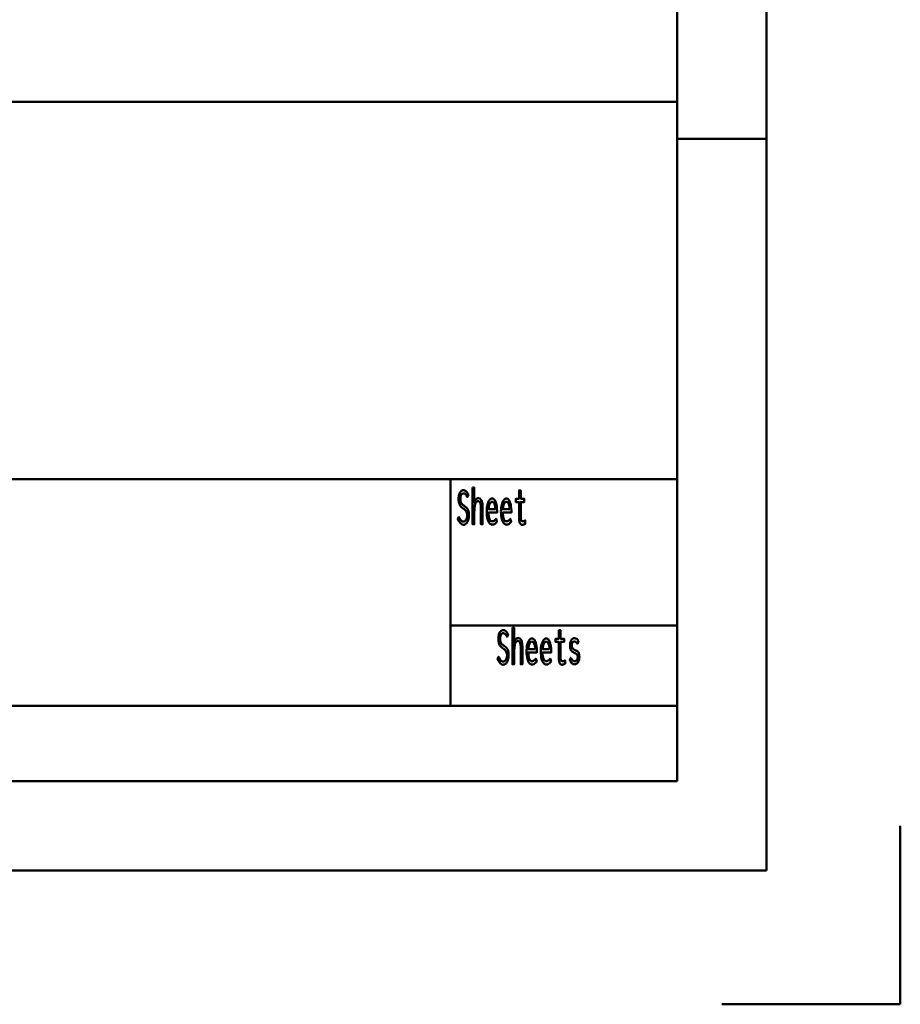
# Model space of a CAD drawing. Header units: millimetres. Extents: x 0 to 428, y 0 to 298.
# Tile 32 of 42: x 371 to 420, y 0 to 55. Entities that reach past the tile are written whole.
import ezdxf

# ---------------------------------------------------------------- set-up
doc = ezdxf.new("R2010")
doc.units = ezdxf.units.MM
doc.layers.add('am_0', color=7, linetype='Continuous', lineweight=50)
doc.layers.add('am_6', color=2, linetype='Continuous', lineweight=35)

# ---------------------------------------------------------------- blocks, each defined once
blk = doc.blocks.new('1_Drawing_frame_0_in_FDFneo150180C2325N1N4N_300Cl0__1203')
at = {"layer": 'am_0'}
for p, q in [((412.5, 289.5), (412.5, 7.5)), ((407.5, 284.5), (407.5, 12.5)), ((224.62, 50.57), (407.5, 50.57)), ((412.5, 48.5), (407.5, 48.5)), ((407.5, 29.42), (224.62, 29.42)), ((394.8, 29.42), (394.8, 16.73)), ((394.8, 21.23), (407.5, 21.23)), ((224.62, 16.73), (407.5, 16.73)), ((407.5, 12.5), (20, 12.5)), ((420, 10), (420, 0)), ((412.5, 7.5), (7.5, 7.5)), ((420, 0), (410, 0))]:
    blk.add_line(p, q, dxfattribs=at)
at = {"layer": 'am_6', "flags": 8}
blk.add_attdef('ExcludeFromBOM', (425, 296.5), '', height=0.5, dxfattribs=at)
blk = doc.blocks.new('83_text8__1_in_FDFneo150180C2325N1N4N_300Cl0__1203')
at = {"layer": 'am_0'}
for points in [[(395.268, 27.317), (395.268, 27.317), (395.292, 27.267), (395.328, 27.201), (395.328, 27.201), (395.365, 27.146), (395.389, 27.116), (395.389, 27.116), (395.413, 27.092), (395.451, 27.065), (395.451, 27.065), (395.49, 27.051), (395.516, 27.048), (395.516, 27.048), (395.538, 27.05), (395.569, 27.059), (395.569, 27.059), (395.601, 27.075), (395.621, 27.09), (395.621, 27.09), (395.641, 27.109), (395.667, 27.142), (395.667, 27.142), (395.691, 27.182), (395.705, 27.212), (395.705, 27.212), (395.716, 27.245), (395.729, 27.298), (395.729, 27.298), (395.736, 27.356), (395.737, 27.398), (395.737, 27.398), (395.736, 27.438), (395.729, 27.494), (395.729, 27.494), (395.717, 27.544), (395.706, 27.573), (395.706, 27.573), (395.693, 27.601), (395.672, 27.638), (395.672, 27.638), (395.648, 27.67), (395.631, 27.689), (395.631, 27.689), (395.612, 27.707), (395.58, 27.736), (395.58, 27.736), (395.543, 27.766), (395.515, 27.787), (395.463, 27.826), (395.463, 27.826), (395.44, 27.845), (395.407, 27.875), (395.407, 27.875), (395.378, 27.906), (395.359, 27.927), (395.359, 27.927), (395.343, 27.95), (395.319, 27.991), (395.319, 27.991), (395.297, 28.04), (395.284, 28.077), (395.284, 28.077), (395.273, 28.118), (395.261, 28.186), (395.261, 28.186), (395.254, 28.263), (395.253, 28.32), (395.253, 28.32), (395.254, 28.375), (395.261, 28.453), (395.261, 28.453), (395.273, 28.525), (395.284, 28.57), (395.284, 28.57), (395.298, 28.613), (395.323, 28.669), (395.323, 28.669), (395.354, 28.717), (395.378, 28.744), (395.378, 28.744), (395.403, 28.767), (395.446, 28.791), (395.446, 28.791), (395.492, 28.805), (395.526, 28.807), (395.526, 28.807), (395.551, 28.806), (395.586, 28.799), (395.586, 28.799), (395.618, 28.787), (395.638, 28.775), (395.638, 28.775), (395.657, 28.762), (395.684, 28.738), (395.684, 28.738), (395.71, 28.709), (395.725, 28.688), (395.725, 28.688), (395.741, 28.665), (395.765, 28.624), (395.765, 28.624), (395.791, 28.578), (395.809, 28.543), (395.743, 28.427), (395.743, 28.427), (395.724, 28.467), (395.694, 28.518), (395.694, 28.518), (395.661, 28.56), (395.638, 28.583), (395.638, 28.583), (395.614, 28.601), (395.579, 28.621), (395.579, 28.621), (395.544, 28.632), (395.521, 28.634), (395.521, 28.634), (395.501, 28.633), (395.474, 28.624), (395.474, 28.624), (395.448, 28.609), (395.432, 28.595), (395.432, 28.595), (395.418, 28.577), (395.398, 28.547), (395.398, 28.547), (395.382, 28.511), (395.373, 28.483), (395.373, 28.483), (395.365, 28.454), (395.357, 28.407), (395.357, 28.407), (395.352, 28.356), (395.352, 28.32), (395.352, 28.32), (395.353, 28.277), (395.359, 28.22), (395.359, 28.22), (395.37, 28.169), (395.381, 28.139), (395.381, 28.139), (395.393, 28.111), (395.414, 28.075), (395.414, 28.075), (395.437, 28.043), (395.454, 28.025), (395.454, 28.025), (395.472, 28.008), (395.505, 27.98), (395.505, 27.98), (395.543, 27.95), (395.571, 27.93), (395.571, 27.93), (395.604, 27.906), (395.647, 27.871), (395.647, 27.871), (395.685, 27.838), (395.707, 27.817), (395.707, 27.817), (395.726, 27.794), (395.754, 27.754), (395.754, 27.754), (395.778, 27.706), (395.793, 27.67), (395.793, 27.67), (395.806, 27.629), (395.82, 27.561), (395.82, 27.561), (395.827, 27.483), (395.829, 27.425), (395.829, 27.425), (395.827, 27.365), (395.819, 27.279), (395.819, 27.279), (395.804, 27.197), (395.79, 27.146), (395.79, 27.146), (395.774, 27.097), (395.744, 27.033), (395.744, 27.033), (395.709, 26.978), (395.683, 26.946), (395.683, 26.946), (395.654, 26.92), (395.608, 26.891), (395.608, 26.891), (395.558, 26.876), (395.523, 26.873), (395.523, 26.873), (395.452, 26.886), (395.352, 26.955), (395.352, 26.955), (395.261, 27.084), (395.205, 27.203), (395.268, 27.317)], [(396.041, 28.954), (396.135, 28.954), (396.135, 28.125), (396.135, 28.125), (396.151, 28.17), (396.179, 28.23), (396.179, 28.23), (396.21, 28.279), (396.234, 28.307), (396.234, 28.307), (396.258, 28.329), (396.296, 28.353), (396.296, 28.353), (396.335, 28.367), (396.362, 28.369), (396.362, 28.369), (396.447, 28.349), (396.54, 28.241), (396.54, 28.241), (396.589, 28.041), (396.599, 27.857), (396.599, 26.9), (396.505, 26.9), (396.505, 27.774), (396.505, 27.774), (396.505, 27.825), (396.503, 27.895), (396.503, 27.895), (396.499, 27.958), (396.495, 27.996), (396.495, 27.996), (396.49, 28.031), (396.478, 28.078), (396.478, 28.078), (396.462, 28.119), (396.449, 28.144), (396.449, 28.144), (396.433, 28.165), (396.405, 28.188), (396.405, 28.188), (396.37, 28.2), (396.343, 28.203), (396.343, 28.203), (396.302, 28.196), (396.249, 28.16), (396.249, 28.16), (396.207, 28.094), (396.184, 28.034), (396.184, 28.034), (396.167, 27.96), (396.147, 27.83), (396.147, 27.83), (396.137, 27.675), (396.135, 27.558), (396.135, 26.9), (396.041, 26.9), (396.041, 28.954)], [(398.818, 26.871), (398.818, 26.871), (398.796, 26.873), (398.765, 26.884), (398.765, 26.884), (398.737, 26.903), (398.72, 26.92), (398.72, 26.92), (398.705, 26.941), (398.685, 26.978), (398.685, 26.978), (398.669, 27.022), (398.66, 27.055), (398.66, 27.055), (398.653, 27.091), (398.645, 27.148), (398.645, 27.148), (398.641, 27.21), (398.64, 27.254), (398.64, 28.148), (398.461, 28.148), (398.461, 28.33), (398.64, 28.33), (398.64, 28.801), (398.734, 28.801), (398.734, 28.33), (398.936, 28.33), (398.936, 28.148), (398.734, 28.148), (398.734, 27.319), (398.734, 27.319), (398.734, 27.286), (398.736, 27.241), (398.736, 27.241), (398.74, 27.202), (398.743, 27.18), (398.743, 27.18), (398.748, 27.159), (398.757, 27.132), (398.757, 27.132), (398.77, 27.11), (398.78, 27.098), (398.78, 27.098), (398.792, 27.087), (398.813, 27.076), (398.813, 27.076), (398.839, 27.07), (398.858, 27.069), (398.858, 27.069), (398.873, 27.071), (398.903, 27.079), (398.903, 27.079), (398.945, 27.096), (398.978, 27.111), (398.991, 27.116), (398.991, 26.921), (398.991, 26.921), (398.972, 26.913), (398.945, 26.902), (398.945, 26.902), (398.919, 26.892), (398.902, 26.886), (398.902, 26.886), (398.885, 26.881), (398.86, 26.875), (398.86, 26.875), (398.835, 26.872), (398.818, 26.871)], [(397.132, 26.879), (397.132, 26.879), (397.104, 26.882), (397.062, 26.898), (397.062, 26.898), (397.02, 26.928), (396.992, 26.955), (396.992, 26.955), (396.965, 26.989), (396.928, 27.054), (396.928, 27.054), (396.895, 27.136), (396.876, 27.199), (396.876, 27.199), (396.859, 27.27), (396.841, 27.389), (396.841, 27.389), (396.831, 27.526), (396.829, 27.625), (396.829, 27.625), (396.831, 27.704), (396.84, 27.817), (396.84, 27.817), (396.856, 27.924), (396.871, 27.991), (396.871, 27.991), (396.889, 28.055), (396.92, 28.14), (396.92, 28.14), (396.956, 28.212), (396.983, 28.253), (396.983, 28.253), (397.011, 28.287), (397.055, 28.324), (397.055, 28.324), (397.102, 28.344), (397.134, 28.348), (397.134, 28.348), (397.165, 28.345), (397.21, 28.325), (397.21, 28.325), (397.251, 28.29), (397.277, 28.257), (397.277, 28.257), (397.301, 28.217), (397.333, 28.144), (397.333, 28.144), (397.36, 28.056), (397.375, 27.988), (397.375, 27.988), (397.388, 27.914), (397.402, 27.792), (397.402, 27.792), (397.409, 27.657), (397.411, 27.56), (396.932, 27.56), (396.932, 27.56), (396.934, 27.469), (396.944, 27.35), (396.944, 27.35), (396.964, 27.251), (396.983, 27.196), (396.983, 27.196), (397.006, 27.151), (397.047, 27.103), (397.047, 27.103), (397.096, 27.077), (397.134, 27.072), (397.134, 27.072), (397.163, 27.073), (397.203, 27.082), (397.203, 27.082), (397.239, 27.098), (397.26, 27.113), (397.26, 27.113), (397.28, 27.13), (397.308, 27.159), (397.308, 27.159), (397.334, 27.19), (397.351, 27.212), (397.404, 27.056), (397.404, 27.056), (397.384, 27.026), (397.352, 26.986), (397.352, 26.986), (397.315, 26.95), (397.289, 26.929), (397.289, 26.929), (397.262, 26.911), (397.216, 26.892), (397.216, 26.892), (397.167, 26.881), (397.132, 26.879)], [(397.32, 27.74), (397.32, 27.74), (397.318, 27.789), (397.312, 27.858), (397.312, 27.858), (397.302, 27.922), (397.293, 27.962), (397.293, 27.962), (397.283, 27.999), (397.264, 28.047), (397.264, 28.047), (397.243, 28.088), (397.227, 28.111), (397.227, 28.111), (397.21, 28.13), (397.182, 28.15), (397.182, 28.15), (397.153, 28.161), (397.132, 28.164), (397.132, 28.164), (397.111, 28.161), (397.081, 28.15), (397.081, 28.15), (397.053, 28.13), (397.035, 28.111), (397.035, 28.111), (397.018, 28.088), (396.996, 28.047), (396.996, 28.047), (396.976, 27.999), (396.965, 27.962), (396.965, 27.962), (396.955, 27.922), (396.944, 27.858), (396.944, 27.858), (396.936, 27.789), (396.933, 27.74), (397.32, 27.74)], [(397.932, 26.879), (397.932, 26.879), (397.904, 26.882), (397.862, 26.898), (397.862, 26.898), (397.82, 26.928), (397.792, 26.955), (397.792, 26.955), (397.765, 26.989), (397.728, 27.054), (397.728, 27.054), (397.695, 27.136), (397.676, 27.199), (397.676, 27.199), (397.659, 27.27), (397.641, 27.389), (397.641, 27.389), (397.631, 27.526), (397.629, 27.625), (397.629, 27.625), (397.631, 27.704), (397.64, 27.817), (397.64, 27.817), (397.656, 27.924), (397.671, 27.991), (397.671, 27.991), (397.689, 28.055), (397.72, 28.14), (397.72, 28.14), (397.756, 28.212), (397.783, 28.253), (397.783, 28.253), (397.811, 28.287), (397.855, 28.324), (397.855, 28.324), (397.902, 28.344), (397.934, 28.348), (397.934, 28.348), (397.965, 28.345), (398.01, 28.325), (398.01, 28.325), (398.051, 28.29), (398.077, 28.257), (398.077, 28.257), (398.101, 28.217), (398.133, 28.144), (398.133, 28.144), (398.16, 28.056), (398.175, 27.988), (398.175, 27.988), (398.188, 27.914), (398.202, 27.792), (398.202, 27.792), (398.209, 27.657), (398.211, 27.56), (397.732, 27.56), (397.732, 27.56), (397.734, 27.469), (397.744, 27.35), (397.744, 27.35), (397.764, 27.251), (397.783, 27.196), (397.783, 27.196), (397.806, 27.151), (397.847, 27.103), (397.847, 27.103), (397.896, 27.077), (397.934, 27.072), (397.934, 27.072), (397.963, 27.073), (398.003, 27.082), (398.003, 27.082), (398.039, 27.098), (398.06, 27.113), (398.06, 27.113), (398.08, 27.13), (398.108, 27.159), (398.108, 27.159), (398.134, 27.19), (398.151, 27.212), (398.204, 27.056), (398.204, 27.056), (398.184, 27.026), (398.152, 26.986), (398.152, 26.986), (398.115, 26.95), (398.089, 26.929), (398.089, 26.929), (398.062, 26.911), (398.016, 26.892), (398.016, 26.892), (397.967, 26.881), (397.932, 26.879)], [(398.12, 27.74), (398.12, 27.74), (398.118, 27.789), (398.112, 27.858), (398.112, 27.858), (398.102, 27.922), (398.093, 27.962), (398.093, 27.962), (398.083, 27.999), (398.064, 28.047), (398.064, 28.047), (398.043, 28.088), (398.027, 28.111), (398.027, 28.111), (398.01, 28.13), (397.982, 28.15), (397.982, 28.15), (397.953, 28.161), (397.932, 28.164), (397.932, 28.164), (397.911, 28.161), (397.881, 28.15), (397.881, 28.15), (397.853, 28.13), (397.835, 28.111), (397.835, 28.111), (397.818, 28.088), (397.796, 28.047), (397.796, 28.047), (397.776, 27.999), (397.765, 27.962), (397.765, 27.962), (397.755, 27.922), (397.744, 27.858), (397.744, 27.858), (397.736, 27.789), (397.733, 27.74), (398.12, 27.74)]]:
    blk.add_lwpolyline(points, dxfattribs=at)
at = {"layer": 'am_6', "flags": 8}
blk.add_attdef('ExcludeFromBOM', (403.991, 28.454), '', height=0.5, dxfattribs=at)
blk = doc.blocks.new('84_text9__1_in_FDFneo150180C2325N1N4N_300Cl0__1203')
at = {"layer": 'am_0'}
for points in [[(398.271, 21.114), (398.365, 21.114), (398.365, 20.285), (398.365, 20.285), (398.381, 20.33), (398.409, 20.39), (398.409, 20.39), (398.44, 20.439), (398.464, 20.467), (398.464, 20.467), (398.488, 20.489), (398.526, 20.513), (398.526, 20.513), (398.565, 20.527), (398.592, 20.529), (398.592, 20.529), (398.677, 20.509), (398.77, 20.401), (398.77, 20.401), (398.819, 20.201), (398.829, 20.017), (398.829, 19.06), (398.735, 19.06), (398.735, 19.934), (398.735, 19.934), (398.735, 19.985), (398.733, 20.055), (398.733, 20.055), (398.729, 20.118), (398.725, 20.156), (398.725, 20.156), (398.72, 20.191), (398.708, 20.238), (398.708, 20.238), (398.692, 20.279), (398.679, 20.304), (398.679, 20.304), (398.663, 20.325), (398.635, 20.348), (398.635, 20.348), (398.6, 20.36), (398.573, 20.363), (398.573, 20.363), (398.532, 20.356), (398.479, 20.32), (398.479, 20.32), (398.437, 20.254), (398.414, 20.194), (398.414, 20.194), (398.397, 20.12), (398.377, 19.99), (398.377, 19.99), (398.367, 19.835), (398.365, 19.718), (398.365, 19.06), (398.271, 19.06), (398.271, 21.114)], [(397.498, 19.477), (397.498, 19.477), (397.522, 19.427), (397.558, 19.361), (397.558, 19.361), (397.595, 19.306), (397.619, 19.276), (397.619, 19.276), (397.643, 19.252), (397.681, 19.225), (397.681, 19.225), (397.72, 19.211), (397.746, 19.208), (397.746, 19.208), (397.768, 19.21), (397.799, 19.219), (397.799, 19.219), (397.831, 19.235), (397.851, 19.25), (397.851, 19.25), (397.871, 19.269), (397.897, 19.302), (397.897, 19.302), (397.921, 19.342), (397.935, 19.372), (397.935, 19.372), (397.946, 19.405), (397.959, 19.458), (397.959, 19.458), (397.966, 19.516), (397.967, 19.558), (397.967, 19.558), (397.966, 19.598), (397.959, 19.654), (397.959, 19.654), (397.947, 19.703), (397.936, 19.733), (397.936, 19.733), (397.923, 19.761), (397.902, 19.798), (397.902, 19.798), (397.878, 19.83), (397.861, 19.849), (397.861, 19.849), (397.842, 19.867), (397.81, 19.896), (397.81, 19.896), (397.773, 19.926), (397.745, 19.947), (397.693, 19.986), (397.693, 19.986), (397.67, 20.005), (397.637, 20.035), (397.637, 20.035), (397.608, 20.066), (397.589, 20.087), (397.589, 20.087), (397.573, 20.11), (397.549, 20.151), (397.549, 20.151), (397.527, 20.2), (397.514, 20.237), (397.514, 20.237), (397.503, 20.278), (397.491, 20.346), (397.491, 20.346), (397.484, 20.423), (397.483, 20.48), (397.483, 20.48), (397.484, 20.535), (397.491, 20.613), (397.491, 20.613), (397.503, 20.685), (397.514, 20.73), (397.514, 20.73), (397.528, 20.773), (397.553, 20.829), (397.553, 20.829), (397.584, 20.877), (397.608, 20.904), (397.608, 20.904), (397.633, 20.927), (397.676, 20.951), (397.676, 20.951), (397.722, 20.965), (397.756, 20.967), (397.756, 20.967), (397.781, 20.966), (397.816, 20.959), (397.816, 20.959), (397.848, 20.947), (397.868, 20.935), (397.868, 20.935), (397.887, 20.922), (397.914, 20.898), (397.914, 20.898), (397.94, 20.869), (397.955, 20.848), (397.955, 20.848), (397.971, 20.825), (397.995, 20.784), (397.995, 20.784), (398.021, 20.738), (398.039, 20.703), (397.973, 20.587), (397.973, 20.587), (397.954, 20.627), (397.924, 20.678), (397.924, 20.678), (397.891, 20.72), (397.868, 20.743), (397.868, 20.743), (397.844, 20.761), (397.809, 20.781), (397.809, 20.781), (397.774, 20.792), (397.751, 20.794), (397.751, 20.794), (397.731, 20.793), (397.704, 20.784), (397.704, 20.784), (397.678, 20.769), (397.662, 20.755), (397.662, 20.755), (397.648, 20.737), (397.628, 20.707), (397.628, 20.707), (397.612, 20.671), (397.603, 20.643), (397.603, 20.643), (397.595, 20.614), (397.587, 20.567), (397.587, 20.567), (397.582, 20.516), (397.582, 20.48), (397.582, 20.48), (397.583, 20.437), (397.589, 20.38), (397.589, 20.38), (397.6, 20.329), (397.611, 20.299), (397.611, 20.299), (397.623, 20.271), (397.644, 20.235), (397.644, 20.235), (397.667, 20.203), (397.684, 20.185), (397.684, 20.185), (397.702, 20.168), (397.735, 20.14), (397.735, 20.14), (397.773, 20.11), (397.801, 20.09), (397.801, 20.09), (397.834, 20.066), (397.877, 20.031), (397.877, 20.031), (397.915, 19.998), (397.937, 19.977), (397.937, 19.977), (397.956, 19.954), (397.984, 19.914), (397.984, 19.914), (398.008, 19.866), (398.023, 19.83), (398.023, 19.83), (398.036, 19.789), (398.05, 19.721), (398.05, 19.721), (398.057, 19.643), (398.059, 19.585), (398.059, 19.585), (398.057, 19.525), (398.049, 19.439), (398.049, 19.439), (398.034, 19.357), (398.02, 19.306), (398.02, 19.306), (398.004, 19.257), (397.974, 19.193), (397.974, 19.193), (397.939, 19.138), (397.913, 19.106), (397.913, 19.106), (397.884, 19.08), (397.838, 19.051), (397.838, 19.051), (397.788, 19.036), (397.753, 19.033), (397.753, 19.033), (397.682, 19.046), (397.582, 19.115), (397.582, 19.115), (397.491, 19.244), (397.435, 19.363), (397.498, 19.477)], [(399.362, 19.039), (399.362, 19.039), (399.334, 19.042), (399.292, 19.058), (399.292, 19.058), (399.25, 19.088), (399.222, 19.115), (399.222, 19.115), (399.195, 19.149), (399.158, 19.214), (399.158, 19.214), (399.125, 19.296), (399.106, 19.359), (399.106, 19.359), (399.089, 19.43), (399.071, 19.549), (399.071, 19.549), (399.061, 19.686), (399.059, 19.785), (399.059, 19.785), (399.061, 19.864), (399.07, 19.977), (399.07, 19.977), (399.086, 20.084), (399.101, 20.151), (399.101, 20.151), (399.119, 20.215), (399.15, 20.3), (399.15, 20.3), (399.186, 20.372), (399.213, 20.413), (399.213, 20.413), (399.241, 20.447), (399.285, 20.484), (399.285, 20.484), (399.332, 20.504), (399.364, 20.508), (399.364, 20.508), (399.395, 20.505), (399.44, 20.485), (399.44, 20.485), (399.481, 20.45), (399.507, 20.417), (399.507, 20.417), (399.531, 20.377), (399.563, 20.304), (399.563, 20.304), (399.59, 20.216), (399.605, 20.148), (399.605, 20.148), (399.618, 20.074), (399.632, 19.952), (399.632, 19.952), (399.639, 19.817), (399.641, 19.72), (399.162, 19.72), (399.162, 19.72), (399.164, 19.629), (399.174, 19.51), (399.174, 19.51), (399.194, 19.411), (399.213, 19.356), (399.213, 19.356), (399.236, 19.311), (399.277, 19.263), (399.277, 19.263), (399.326, 19.237), (399.364, 19.232), (399.364, 19.232), (399.393, 19.233), (399.433, 19.242), (399.433, 19.242), (399.469, 19.258), (399.49, 19.273), (399.49, 19.273), (399.51, 19.29), (399.538, 19.319), (399.538, 19.319), (399.564, 19.35), (399.581, 19.372), (399.634, 19.216), (399.634, 19.216), (399.614, 19.186), (399.582, 19.146), (399.582, 19.146), (399.545, 19.11), (399.519, 19.089), (399.519, 19.089), (399.492, 19.071), (399.446, 19.052), (399.446, 19.052), (399.397, 19.041), (399.362, 19.039)], [(400.162, 19.039), (400.162, 19.039), (400.134, 19.042), (400.092, 19.058), (400.092, 19.058), (400.05, 19.088), (400.022, 19.115), (400.022, 19.115), (399.995, 19.149), (399.958, 19.214), (399.958, 19.214), (399.925, 19.296), (399.906, 19.359), (399.906, 19.359), (399.889, 19.43), (399.871, 19.549), (399.871, 19.549), (399.861, 19.686), (399.859, 19.785), (399.859, 19.785), (399.861, 19.864), (399.87, 19.977), (399.87, 19.977), (399.886, 20.084), (399.901, 20.151), (399.901, 20.151), (399.919, 20.215), (399.95, 20.3), (399.95, 20.3), (399.986, 20.372), (400.013, 20.413), (400.013, 20.413), (400.041, 20.447), (400.085, 20.484), (400.085, 20.484), (400.132, 20.504), (400.164, 20.508), (400.164, 20.508), (400.195, 20.505), (400.24, 20.485), (400.24, 20.485), (400.281, 20.45), (400.307, 20.417), (400.307, 20.417), (400.331, 20.377), (400.363, 20.304), (400.363, 20.304), (400.39, 20.216), (400.405, 20.148), (400.405, 20.148), (400.418, 20.074), (400.432, 19.952), (400.432, 19.952), (400.439, 19.817), (400.441, 19.72), (399.962, 19.72), (399.962, 19.72), (399.964, 19.629), (399.974, 19.51), (399.974, 19.51), (399.994, 19.411), (400.013, 19.356), (400.013, 19.356), (400.036, 19.311), (400.077, 19.263), (400.077, 19.263), (400.126, 19.237), (400.164, 19.232), (400.164, 19.232), (400.193, 19.233), (400.233, 19.242), (400.233, 19.242), (400.269, 19.258), (400.29, 19.273), (400.29, 19.273), (400.31, 19.29), (400.338, 19.319), (400.338, 19.319), (400.364, 19.35), (400.381, 19.372), (400.434, 19.216), (400.434, 19.216), (400.414, 19.186), (400.382, 19.146), (400.382, 19.146), (400.345, 19.11), (400.319, 19.089), (400.319, 19.089), (400.292, 19.071), (400.246, 19.052), (400.246, 19.052), (400.197, 19.041), (400.162, 19.039)], [(401.048, 19.031), (401.048, 19.031), (401.026, 19.033), (400.995, 19.044), (400.995, 19.044), (400.967, 19.063), (400.95, 19.08), (400.95, 19.08), (400.935, 19.101), (400.915, 19.138), (400.915, 19.138), (400.899, 19.182), (400.89, 19.215), (400.89, 19.215), (400.883, 19.251), (400.875, 19.308), (400.875, 19.308), (400.871, 19.37), (400.87, 19.414), (400.87, 20.308), (400.691, 20.308), (400.691, 20.49), (400.87, 20.49), (400.87, 20.961), (400.964, 20.961), (400.964, 20.49), (401.166, 20.49), (401.166, 20.308), (400.964, 20.308), (400.964, 19.479), (400.964, 19.479), (400.964, 19.446), (400.966, 19.401), (400.966, 19.401), (400.97, 19.362), (400.973, 19.34), (400.973, 19.34), (400.978, 19.319), (400.987, 19.292), (400.987, 19.292), (401, 19.27), (401.01, 19.258), (401.01, 19.258), (401.022, 19.247), (401.043, 19.236), (401.043, 19.236), (401.069, 19.23), (401.088, 19.229), (401.088, 19.229), (401.103, 19.231), (401.133, 19.239), (401.133, 19.239), (401.175, 19.256), (401.208, 19.271), (401.221, 19.276), (401.221, 19.081), (401.221, 19.081), (401.202, 19.073), (401.175, 19.062), (401.175, 19.062), (401.149, 19.052), (401.132, 19.046), (401.132, 19.046), (401.115, 19.041), (401.09, 19.035), (401.09, 19.035), (401.065, 19.032), (401.048, 19.031)], [(401.746, 19.052), (401.746, 19.052), (401.711, 19.055), (401.662, 19.068), (401.662, 19.068), (401.619, 19.092), (401.593, 19.115), (401.593, 19.115), (401.568, 19.142), (401.533, 19.191), (401.533, 19.191), (401.5, 19.25), (401.478, 19.295), (401.541, 19.423), (401.541, 19.423), (401.561, 19.385), (401.592, 19.336), (401.592, 19.336), (401.623, 19.295), (401.644, 19.273), (401.644, 19.273), (401.665, 19.254), (401.697, 19.234), (401.697, 19.234), (401.731, 19.223), (401.754, 19.221), (401.754, 19.221), (401.769, 19.222), (401.793, 19.228), (401.793, 19.228), (401.817, 19.238), (401.833, 19.248), (401.833, 19.248), (401.848, 19.26), (401.87, 19.281), (401.87, 19.281), (401.889, 19.308), (401.9, 19.328), (401.9, 19.328), (401.91, 19.351), (401.921, 19.388), (401.921, 19.388), (401.927, 19.43), (401.928, 19.46), (401.928, 19.46), (401.927, 19.487), (401.923, 19.522), (401.923, 19.522), (401.915, 19.552), (401.908, 19.57), (401.908, 19.57), (401.899, 19.585), (401.885, 19.605), (401.885, 19.605), (401.868, 19.622), (401.856, 19.631), (401.856, 19.631), (401.841, 19.64), (401.815, 19.655), (401.815, 19.655), (401.784, 19.67), (401.759, 19.681), (401.732, 19.693), (401.732, 19.693), (401.704, 19.706), (401.666, 19.728), (401.666, 19.728), (401.632, 19.75), (401.612, 19.766), (401.612, 19.766), (401.593, 19.784), (401.568, 19.817), (401.568, 19.817), (401.545, 19.857), (401.532, 19.888), (401.532, 19.888), (401.52, 19.923), (401.508, 19.984), (401.508, 19.984), (401.501, 20.055), (401.5, 20.108), (401.5, 20.108), (401.501, 20.162), (401.508, 20.237), (401.508, 20.237), (401.521, 20.302), (401.534, 20.34), (401.534, 20.34), (401.548, 20.375), (401.573, 20.419), (401.573, 20.419), (401.601, 20.455), (401.623, 20.474), (401.623, 20.474), (401.645, 20.489), (401.681, 20.505), (401.681, 20.505), (401.718, 20.514), (401.745, 20.516), (401.745, 20.516), (401.8, 20.509), (401.873, 20.474), (401.873, 20.474), (401.936, 20.408), (401.972, 20.347), (401.911, 20.207), (401.911, 20.207), (401.879, 20.252), (401.831, 20.3), (401.831, 20.3), (401.78, 20.326), (401.746, 20.331), (401.746, 20.331), (401.729, 20.33), (401.706, 20.325), (401.706, 20.325), (401.683, 20.315), (401.669, 20.305), (401.669, 20.305), (401.656, 20.294), (401.638, 20.274), (401.638, 20.274), (401.623, 20.249), (401.614, 20.231), (401.614, 20.231), (401.607, 20.21), (401.599, 20.178), (401.599, 20.178), (401.595, 20.141), (401.594, 20.116), (401.594, 20.116), (401.596, 20.073), (401.607, 20.017), (401.607, 20.017), (401.628, 19.97), (401.647, 19.945), (401.647, 19.945), (401.67, 19.922), (401.71, 19.891), (401.71, 19.891), (401.756, 19.865), (401.79, 19.849), (401.79, 19.849), (401.795, 19.847), (401.801, 19.845), (401.801, 19.845), (401.806, 19.843), (401.808, 19.843), (401.808, 19.843), (401.831, 19.833), (401.864, 19.817), (401.864, 19.817), (401.893, 19.8), (401.91, 19.788), (401.91, 19.788), (401.927, 19.774), (401.95, 19.745), (401.95, 19.745), (401.972, 19.708), (401.986, 19.679), (401.986, 19.679), (401.998, 19.645), (402.011, 19.586), (402.011, 19.586), (402.018, 19.516), (402.019, 19.463), (402.019, 19.463), (402.017, 19.406), (402.009, 19.329), (402.009, 19.329), (401.992, 19.262), (401.978, 19.223), (401.978, 19.223), (401.96, 19.188), (401.931, 19.144), (401.931, 19.144), (401.898, 19.109), (401.874, 19.091), (401.874, 19.091), (401.849, 19.077), (401.811, 19.062), (401.811, 19.062), (401.772, 19.054), (401.746, 19.052)], [(399.55, 19.9), (399.55, 19.9), (399.548, 19.949), (399.542, 20.018), (399.542, 20.018), (399.532, 20.082), (399.523, 20.122), (399.523, 20.122), (399.513, 20.159), (399.494, 20.207), (399.494, 20.207), (399.473, 20.248), (399.457, 20.271), (399.457, 20.271), (399.44, 20.29), (399.412, 20.31), (399.412, 20.31), (399.383, 20.321), (399.362, 20.324), (399.362, 20.324), (399.341, 20.321), (399.311, 20.31), (399.311, 20.31), (399.283, 20.29), (399.265, 20.271), (399.265, 20.271), (399.248, 20.248), (399.226, 20.207), (399.226, 20.207), (399.206, 20.159), (399.195, 20.122), (399.195, 20.122), (399.185, 20.082), (399.174, 20.018), (399.174, 20.018), (399.166, 19.949), (399.163, 19.9), (399.55, 19.9)], [(400.35, 19.9), (400.35, 19.9), (400.348, 19.949), (400.342, 20.018), (400.342, 20.018), (400.332, 20.082), (400.323, 20.122), (400.323, 20.122), (400.313, 20.159), (400.294, 20.207), (400.294, 20.207), (400.273, 20.248), (400.257, 20.271), (400.257, 20.271), (400.24, 20.29), (400.212, 20.31), (400.212, 20.31), (400.183, 20.321), (400.162, 20.324), (400.162, 20.324), (400.141, 20.321), (400.111, 20.31), (400.111, 20.31), (400.083, 20.29), (400.065, 20.271), (400.065, 20.271), (400.048, 20.248), (400.026, 20.207), (400.026, 20.207), (400.006, 20.159), (399.995, 20.122), (399.995, 20.122), (399.985, 20.082), (399.974, 20.018), (399.974, 20.018), (399.966, 19.949), (399.963, 19.9), (400.35, 19.9)]]:
    blk.add_lwpolyline(points, dxfattribs=at)
at = {"layer": 'am_6', "flags": 8}
blk.add_attdef('ExcludeFromBOM', (407.019, 20.614), '', height=0.5, dxfattribs=at)

msp = doc.modelspace()

# ---------------------------------------------------------------- block references
for name in ['1_Drawing_frame_0_in_FDFneo150180C2325N1N4N_300Cl0__1203', '83_text8__1_in_FDFneo150180C2325N1N4N_300Cl0__1203', '84_text9__1_in_FDFneo150180C2325N1N4N_300Cl0__1203']:
    msp.add_blockref(name, (0, 0))

doc.saveas('drawing.dxf')
